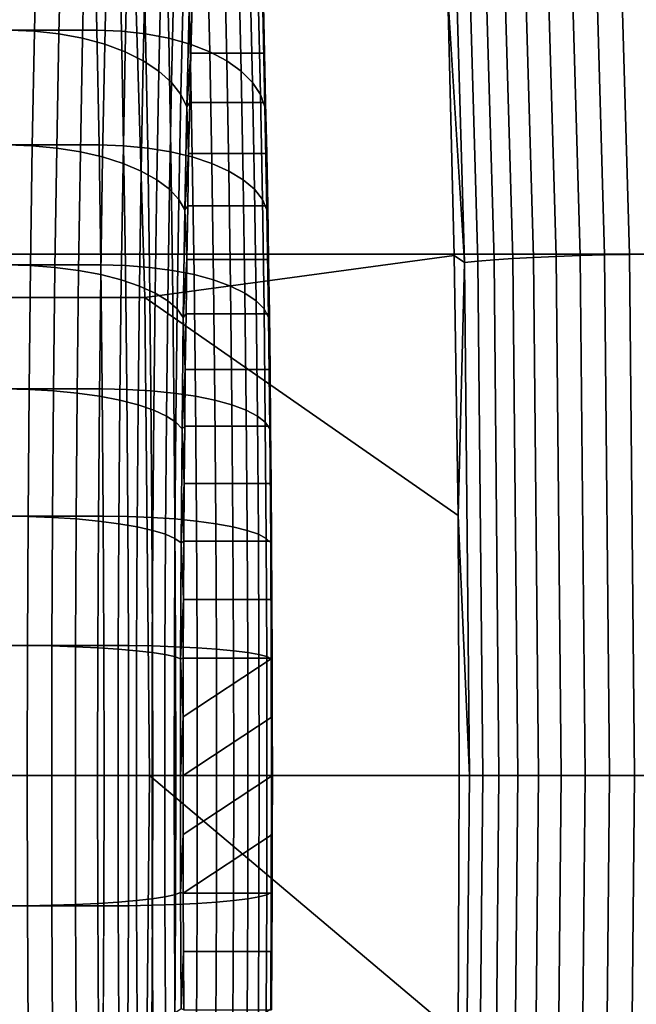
# Model space of a CAD drawing. Header units: metres. Extents: x -22 to 244, y -22 to 22.
# Tile 118 of 146: x 115.07 to 116.13, y -0.39 to 1.3. Entities that reach past the tile are written whole.
import ezdxf

# ---------------------------------------------------------------- set-up
doc = ezdxf.new("R2010")
doc.units = ezdxf.units.M
doc.layers.add('solid_10_151_113_XXX', color=7, linetype='CONTINUOUS')

msp = doc.modelspace()

# ---------------------------------------------------------------- linework, layer by layer
at = {"layer": 'solid_10_151_113_XXX'}
for points in [[(232.513443, 0.897122, 233.563477), (232.539246, 1.791403, 233.492584), (105.304863, 1.791432, 187.18306), (105.27906, 0.897127, 187.253937)], [(115.932594, 1.779853, 157.32103), (115.958229, 0.891329, 157.250595), (115.922379, 0.889406, 157.273987), (115.896797, 1.776014, 157.344254)], [(115.971375, 1.783243, 157.303131), (115.997055, 0.893026, 157.232559), (115.958229, 0.891329, 157.250595), (115.932594, 1.779853, 157.32103)], [(116.012344, 1.786115, 157.290909), (116.038063, 0.894465, 157.22023), (115.997055, 0.893026, 157.232559), (115.971375, 1.783243, 157.303131)], [(116.054665, 1.78841, 157.284637), (116.080421, 0.895614, 157.213867), (116.038063, 0.894465, 157.22023), (116.012344, 1.786115, 157.290909)], [(116.097481, 1.790082, 157.284439), (116.12326, 0.896451, 157.213608), (116.080421, 0.895614, 157.213867), (116.054665, 1.78841, 157.284637)], [(116.139908, 1.791096, 157.290298), (116.165703, 0.896959, 157.219421), (116.12326, 0.896451, 157.213608), (116.097481, 1.790082, 157.284439)], [(115.814201, 1.762623, 157.440674), (115.839584, 0.8827, 157.370926), (115.810936, 1.341719, 157.440704)], [(115.83699, 1.76731, 157.404694), (115.862442, 0.885047, 157.334763), (115.839584, 0.8827, 157.370926), (115.814201, 1.762623, 157.440674)], [(115.864708, 1.771805, 157.372345), (115.890228, 0.887298, 157.302231), (115.862442, 0.885047, 157.334763), (115.83699, 1.76731, 157.404694)], [(115.896797, 1.776014, 157.344254), (115.922379, 0.889406, 157.273987), (115.890228, 0.887298, 157.302231), (115.864708, 1.771805, 157.372345)], [(115.265411, 1.641941, 158.939529), (115.28994, 0.822342, 158.872147), (114.209297, 0.822163, 158.478806), (114.184761, 1.642162, 158.546219)], [(115.810936, 1.341719, 157.440704), (115.821854, 0.894716, 157.410706), (115.28994, 0.822342, 158.872147), (115.265411, 1.641941, 158.939529)], [(115.203148, 1.46947, 250.445236), (115.207466, 1.282254, 250.321732), (89.922874, 1.282249, 249.438782), (89.918564, 1.469464, 249.562286)], [(115.100044, 1.28071, 254.61026), (115.104347, 1.4677, 254.486908), (115.061981, 1.46947, 254.487854), (115.057663, 1.282254, 254.611359)], [(115.142166, 1.276065, 254.603958), (115.146461, 1.462377, 254.481049), (115.104347, 1.4677, 254.486908), (115.100044, 1.28071, 254.61026)], [(115.182747, 1.268407, 254.592545), (115.187019, 1.453601, 254.470383), (115.146461, 1.462377, 254.481049), (115.142166, 1.276065, 254.603958)], [(115.245354, 1.4677, 250.449142), (115.249657, 1.28071, 250.32579), (115.207466, 1.282254, 250.321732), (115.203148, 1.46947, 250.445236)], [(115.286949, 1.462377, 250.457916), (115.291245, 1.276065, 250.335022), (115.249657, 1.28071, 250.32579), (115.245354, 1.4677, 250.449142)], [(115.326668, 1.453601, 250.47139), (115.330933, 1.268407, 250.349228), (115.291245, 1.276065, 250.335022), (115.286949, 1.462377, 250.457916)], [(115.220963, 1.257893, 254.576279), (115.225197, 1.441552, 254.455124), (115.187019, 1.453601, 254.470383), (115.182747, 1.268407, 254.592545)], [(115.256035, 1.244737, 254.555466), (115.260223, 1.426476, 254.435577), (115.225197, 1.441552, 254.455124), (115.220963, 1.257893, 254.576279)], [(115.363686, 1.441552, 250.489288), (115.36792, 1.257893, 250.368118), (115.330933, 1.268407, 250.349228), (115.326668, 1.453601, 250.47139)], [(115.397263, 1.426476, 250.511215), (115.401451, 1.244737, 250.391327), (115.36792, 1.257893, 250.368118), (115.363686, 1.441552, 250.489288)], [(115.287239, 1.229208, 254.530548), (115.291374, 1.408679, 254.412155), (115.260223, 1.426476, 254.435577), (115.256035, 1.244737, 254.555466)], [(115.426704, 1.408679, 250.536758), (115.43084, 1.229208, 250.418365), (115.401451, 1.244737, 250.391327), (115.397263, 1.426476, 250.511215)], [(115.313942, 1.211622, 254.502029), (115.318016, 1.388525, 254.38533), (115.291374, 1.408679, 254.412155), (115.287239, 1.229208, 254.530548)], [(115.451416, 1.388525, 250.565384), (115.45549, 1.211622, 250.448669), (115.43084, 1.229208, 250.418365), (115.426704, 1.408679, 250.536758)], [(115.335602, 1.192338, 254.47049), (115.339615, 1.366426, 254.355652), (115.318016, 1.388525, 254.38533), (115.313942, 1.211622, 254.502029)], [(115.470886, 1.366426, 250.596497), (115.474899, 1.192338, 250.481644), (115.45549, 1.211622, 250.448669), (115.451416, 1.388525, 250.565384)], [(115.351784, 1.17175, 254.436584), (115.355721, 1.342831, 254.323715), (115.339615, 1.366426, 254.355652), (115.335602, 1.192338, 254.47049)], [(115.484726, 1.342831, 250.629471), (115.48867, 1.17175, 250.516617), (115.474899, 1.192338, 250.481644), (115.470886, 1.366426, 250.596497)], [(115.362137, 1.150276, 254.40097), (115.366013, 1.318223, 254.290176), (115.355721, 1.342831, 254.323715), (115.351784, 1.17175, 254.436584)], [(115.492653, 1.318223, 250.663635), (115.496521, 1.150276, 250.552841), (115.48867, 1.17175, 250.516617), (115.484726, 1.342831, 250.629471)], [(115.839584, 0.8827, 157.370926), (115.821854, 0.894716, 157.410706), (115.810936, 1.341719, 157.440704)], [(115.366013, 1.318223, 254.290176), (115.369026, 1.242741, 254.29129), (115.371101, 1.325292, 254.231964)], [(115.493668, 1.3253, 250.722076), (115.371101, 1.325292, 254.231964), (115.369026, 1.242741, 254.29129), (115.495735, 1.242749, 250.66275)], [(115.492653, 1.318223, 250.663635), (115.493668, 1.3253, 250.722076), (115.495735, 1.242749, 250.66275)], [(115.362137, 1.150276, 254.40097), (115.369026, 1.242741, 254.29129), (115.366013, 1.318223, 254.290176)], [(115.492653, 1.318223, 250.663635), (115.495735, 1.242749, 250.66275), (115.497673, 1.157565, 250.607315)], [(115.492653, 1.318223, 250.663635), (115.497673, 1.157565, 250.607315), (115.496521, 1.150276, 250.552841)], [(115.207466, 1.282254, 250.321732), (115.211174, 1.084714, 250.2155), (89.926582, 1.08471, 249.332535), (89.922874, 1.282249, 249.438782)], [(115.096336, 1.083408, 254.71637), (115.100044, 1.28071, 254.61026), (115.057663, 1.282254, 254.611359), (115.053955, 1.084714, 254.71759)], [(115.138474, 1.079479, 254.709686), (115.142166, 1.276065, 254.603958), (115.100044, 1.28071, 254.61026), (115.096336, 1.083408, 254.71637)], [(115.179077, 1.073001, 254.697632), (115.182747, 1.268407, 254.592545), (115.142166, 1.276065, 254.603958), (115.138474, 1.079479, 254.709686)], [(115.249657, 1.28071, 250.32579), (115.253365, 1.083408, 250.219681), (115.211174, 1.084714, 250.2155), (115.207466, 1.282254, 250.321732)], [(115.291245, 1.276065, 250.335022), (115.294937, 1.079479, 250.229294), (115.253365, 1.083408, 250.219681), (115.249657, 1.28071, 250.32579)], [(115.330933, 1.268407, 250.349228), (115.334602, 1.073001, 250.244141), (115.294937, 1.079479, 250.229294), (115.291245, 1.276065, 250.335022)], [(115.217323, 1.064106, 254.680496), (115.220963, 1.257893, 254.576279), (115.182747, 1.268407, 254.592545), (115.179077, 1.073001, 254.697632)], [(115.252434, 1.052977, 254.6586), (115.256035, 1.244737, 254.555466), (115.220963, 1.257893, 254.576279), (115.217323, 1.064106, 254.680496)], [(115.36792, 1.257893, 250.368118), (115.371559, 1.064106, 250.263901), (115.334602, 1.073001, 250.244141), (115.330933, 1.268407, 250.349228)], [(115.401451, 1.244737, 250.391327), (115.405052, 1.052977, 250.288208), (115.371559, 1.064106, 250.263901), (115.36792, 1.257893, 250.368118)], [(115.283684, 1.03984, 254.632385), (115.287239, 1.229208, 254.530548), (115.256035, 1.244737, 254.555466), (115.252434, 1.052977, 254.6586)], [(115.362137, 1.150276, 254.40097), (115.367088, 1.157556, 254.346725), (115.369026, 1.242741, 254.29129)], [(115.495735, 1.242749, 250.66275), (115.369026, 1.242741, 254.29129), (115.367088, 1.157556, 254.346725), (115.497673, 1.157565, 250.607315)], [(115.43084, 1.229208, 250.418365), (115.434395, 1.03984, 250.316528), (115.405052, 1.052977, 250.288208), (115.401451, 1.244737, 250.391327)], [(115.31044, 1.024964, 254.602417), (115.313942, 1.211622, 254.502029), (115.287239, 1.229208, 254.530548), (115.283684, 1.03984, 254.632385)], [(115.45549, 1.211622, 250.448669), (115.459, 1.024964, 250.348297), (115.434395, 1.03984, 250.316528), (115.43084, 1.229208, 250.418365)], [(115.332153, 1.008651, 254.569275), (115.335602, 1.192338, 254.47049), (115.313942, 1.211622, 254.502029), (115.31044, 1.024964, 254.602417)], [(115.474899, 1.192338, 250.481644), (115.478348, 1.008651, 250.382858), (115.459, 1.024964, 250.348297), (115.45549, 1.211622, 250.448669)], [(115.348389, 0.991234, 254.533661), (115.351784, 1.17175, 254.436584), (115.335602, 1.192338, 254.47049), (115.332153, 1.008651, 254.569275)], [(115.48867, 1.17175, 250.516617), (115.492058, 0.991234, 250.419525), (115.478348, 1.008651, 250.382858), (115.474899, 1.192338, 250.481644)], [(115.35881, 0.973069, 254.496277), (115.362137, 1.150276, 254.40097), (115.351784, 1.17175, 254.436584), (115.348389, 0.991234, 254.533661)], [(115.496521, 1.150276, 250.552841), (115.499847, 0.973069, 250.45755), (115.492058, 0.991234, 250.419525), (115.48867, 1.17175, 250.516617)], [(115.362137, 1.150276, 254.40097), (115.365295, 1.069874, 254.398178), (115.367088, 1.157556, 254.346725)], [(115.497673, 1.157565, 250.607315), (115.367088, 1.157556, 254.346725), (115.365295, 1.069874, 254.398178), (115.499474, 1.069883, 250.555862)], [(115.496521, 1.150276, 250.552841), (115.497673, 1.157565, 250.607315), (115.499474, 1.069883, 250.555862)], [(115.35881, 0.973069, 254.496277), (115.365295, 1.069874, 254.398178), (115.362137, 1.150276, 254.40097)], [(115.499847, 0.973069, 250.45755), (115.496521, 1.150276, 250.552841), (115.499474, 1.069883, 250.555862), (115.501122, 0.97997, 250.50853)], [(115.211174, 1.084714, 250.2155), (115.214249, 0.878441, 250.12738), (89.929665, 0.878437, 249.244431), (89.926582, 1.08471, 249.332535)], [(115.093262, 0.877383, 254.804382), (115.096336, 1.083408, 254.71637), (115.053955, 1.084714, 254.71759), (115.05088, 0.878441, 254.80571)], [(115.253365, 1.083408, 250.219681), (115.256439, 0.877383, 250.131668), (115.214249, 0.878441, 250.12738), (115.211174, 1.084714, 250.2155)], [(115.135414, 0.874201, 254.797363), (115.138474, 1.079479, 254.709686), (115.096336, 1.083408, 254.71637), (115.093262, 0.877383, 254.804382)], [(115.176041, 0.868955, 254.784805), (115.179077, 1.073001, 254.697632), (115.138474, 1.079479, 254.709686), (115.135414, 0.874201, 254.797363)], [(115.21431, 0.861752, 254.766937), (115.217323, 1.064106, 254.680496), (115.179077, 1.073001, 254.697632), (115.176041, 0.868955, 254.784805)], [(115.294937, 1.079479, 250.229294), (115.297997, 0.874201, 250.141602), (115.256439, 0.877383, 250.131668), (115.253365, 1.083408, 250.219681)], [(115.334602, 1.073001, 250.244141), (115.337646, 0.868955, 250.156982), (115.297997, 0.874201, 250.141602), (115.294937, 1.079479, 250.229294)], [(115.371559, 1.064106, 250.263901), (115.374573, 0.861752, 250.177475), (115.337646, 0.868955, 250.156982), (115.334602, 1.073001, 250.244141)], [(115.35881, 0.973069, 254.496277), (115.36364, 0.979961, 254.445511), (115.365295, 1.069874, 254.398178)], [(115.499474, 1.069883, 250.555862), (115.365295, 1.069874, 254.398178), (115.36364, 0.979961, 254.445511), (115.501122, 0.97997, 250.50853)], [(115.249443, 0.852739, 254.744125), (115.252434, 1.052977, 254.6586), (115.217323, 1.064106, 254.680496), (115.21431, 0.861752, 254.766937)], [(115.280731, 0.842101, 254.716858), (115.283684, 1.03984, 254.632385), (115.252434, 1.052977, 254.6586), (115.249443, 0.852739, 254.744125)], [(115.405052, 1.052977, 250.288208), (115.408035, 0.852739, 250.202667), (115.374573, 0.861752, 250.177475), (115.371559, 1.064106, 250.263901)], [(115.434395, 1.03984, 250.316528), (115.437347, 0.842101, 250.232056), (115.408035, 0.852739, 250.202667), (115.405052, 1.052977, 250.288208)], [(115.307533, 0.830053, 254.685669), (115.31044, 1.024964, 254.602417), (115.283684, 1.03984, 254.632385), (115.280731, 0.842101, 254.716858)], [(115.459, 1.024964, 250.348297), (115.461906, 0.830053, 250.26503), (115.437347, 0.842101, 250.232056), (115.434395, 1.03984, 250.316528)], [(115.329292, 0.816842, 254.651215), (115.332153, 1.008651, 254.569275), (115.31044, 1.024964, 254.602417), (115.307533, 0.830053, 254.685669)], [(115.478348, 1.008651, 250.382858), (115.481209, 0.816842, 250.300934), (115.461906, 0.830053, 250.26503), (115.459, 1.024964, 250.348297)], [(115.345581, 0.802737, 254.614182), (115.348389, 0.991234, 254.533661), (115.332153, 1.008651, 254.569275), (115.329292, 0.816842, 254.651215)], [(115.492058, 0.991234, 250.419525), (115.494873, 0.802737, 250.339005), (115.481209, 0.816842, 250.300934), (115.478348, 1.008651, 250.382858)], [(115.356049, 0.788026, 254.575317), (115.35881, 0.973069, 254.496277), (115.348389, 0.991234, 254.533661), (115.345581, 0.802737, 254.614182)], [(115.499847, 0.973069, 250.45755), (115.502609, 0.788026, 250.378494), (115.494873, 0.802737, 250.339005), (115.492058, 0.991234, 250.419525)], [(115.356049, 0.788026, 254.575317), (115.362137, 0.887971, 254.488632), (115.35881, 0.973069, 254.496277)], [(115.35881, 0.973069, 254.496277), (115.362137, 0.887971, 254.488632), (115.36364, 0.979961, 254.445511)], [(115.501122, 0.97997, 250.50853), (115.36364, 0.979961, 254.445511), (115.362137, 0.887971, 254.488632), (115.502632, 0.887979, 250.465408)], [(115.499847, 0.973069, 250.45755), (115.501122, 0.97997, 250.50853), (115.502632, 0.887979, 250.465408)], [(115.502609, 0.788026, 250.378494), (115.499847, 0.973069, 250.45755), (115.502632, 0.887979, 250.465408), (115.503983, 0.794052, 250.426559)], [(105.27906, 0.897127, 187.253937), (105.270454, 0, 187.277603), (232.504837, 0, 233.587128), (232.513443, 0.897122, 233.563477)], [(115.821854, 0.894716, 157.410706), (115.828407, 0.447394, 157.392715), (115.28994, 0.822342, 158.872147)], [(115.356049, 0.788026, 254.575317), (115.360779, 0.794044, 254.527466), (115.362137, 0.887971, 254.488632)], [(115.502632, 0.887979, 250.465408), (115.362137, 0.887971, 254.488632), (115.360779, 0.794044, 254.527466), (115.503983, 0.794052, 250.426559)], [(115.839584, 0.8827, 157.370926), (115.828407, 0.447394, 157.392715), (115.821854, 0.894716, 157.410706)], [(115.839584, 0.8827, 157.370926), (115.848053, 0, 157.347656), (115.828407, 0.447394, 157.392715)], [(115.862442, 0.885047, 157.334763), (115.870934, 0, 157.311432), (115.848053, 0, 157.347656), (115.839584, 0.8827, 157.370926)], [(115.890228, 0.887298, 157.302231), (115.898743, 0, 157.278839), (115.870934, 0, 157.311432), (115.862442, 0.885047, 157.334763)], [(115.922379, 0.889406, 157.273987), (115.930908, 0, 157.250534), (115.898743, 0, 157.278839), (115.890228, 0.887298, 157.302231)], [(115.958229, 0.891329, 157.250595), (115.966782, 0, 157.227097), (115.930908, 0, 157.250534), (115.922379, 0.889406, 157.273987)], [(115.997055, 0.893026, 157.232559), (116.005623, 0, 157.209015), (115.966782, 0, 157.227097), (115.958229, 0.891329, 157.250595)], [(116.038063, 0.894465, 157.22023), (116.046646, 0, 157.196655), (116.005623, 0, 157.209015), (115.997055, 0.893026, 157.232559)], [(116.080421, 0.895614, 157.213867), (116.089012, 0, 157.190262), (116.046646, 0, 157.196655), (116.038063, 0.894465, 157.22023)], [(116.12326, 0.896451, 157.213608), (116.131859, 0, 157.189972), (116.089012, 0, 157.190262), (116.080421, 0.895614, 157.213867)], [(116.165703, 0.896959, 157.219421), (116.174309, 0, 157.195786), (116.131859, 0, 157.189972), (116.12326, 0.896451, 157.213608)], [(115.214249, 0.878441, 250.12738), (115.216667, 0.665095, 250.058105), (89.932083, 0.665092, 249.175156), (89.929665, 0.878437, 249.244431)], [(115.090851, 0.664294, 254.873581), (115.093262, 0.877383, 254.804382), (115.05088, 0.878441, 254.80571), (115.048462, 0.665095, 254.874985)], [(115.133003, 0.661885, 254.866318), (115.135414, 0.874201, 254.797363), (115.093262, 0.877383, 254.804382), (115.090851, 0.664294, 254.873581)], [(115.173645, 0.657913, 254.853333), (115.176041, 0.868955, 254.784805), (115.135414, 0.874201, 254.797363), (115.133003, 0.661885, 254.866318)], [(115.211937, 0.652459, 254.8349), (115.21431, 0.861752, 254.766937), (115.176041, 0.868955, 254.784805), (115.173645, 0.657913, 254.853333)], [(115.256439, 0.877383, 250.131668), (115.258858, 0.664294, 250.062469), (115.216667, 0.665095, 250.058105), (115.214249, 0.878441, 250.12738)], [(115.297997, 0.874201, 250.141602), (115.3004, 0.661885, 250.072662), (115.258858, 0.664294, 250.062469), (115.256439, 0.877383, 250.131668)], [(115.337646, 0.868955, 250.156982), (115.340034, 0.657913, 250.08844), (115.3004, 0.661885, 250.072662), (115.297997, 0.874201, 250.141602)], [(115.374573, 0.861752, 250.177475), (115.376945, 0.652459, 250.109512), (115.340034, 0.657913, 250.08844), (115.337646, 0.868955, 250.156982)], [(115.247101, 0.645636, 254.811386), (115.249443, 0.852739, 254.744125), (115.21431, 0.861752, 254.766937), (115.211937, 0.652459, 254.8349)], [(115.278412, 0.637581, 254.783264), (115.280731, 0.842101, 254.716858), (115.249443, 0.852739, 254.744125), (115.247101, 0.645636, 254.811386)], [(115.408035, 0.852739, 250.202667), (115.410385, 0.645636, 250.135422), (115.376945, 0.652459, 250.109512), (115.374573, 0.861752, 250.177475)], [(115.437347, 0.842101, 250.232056), (115.439667, 0.637581, 250.165649), (115.410385, 0.645636, 250.135422), (115.408035, 0.852739, 250.202667)], [(115.305244, 0.628459, 254.751129), (115.307533, 0.830053, 254.685669), (115.280731, 0.842101, 254.716858), (115.278412, 0.637581, 254.783264)], [(115.327042, 0.618456, 254.715637), (115.329292, 0.816842, 254.651215), (115.307533, 0.830053, 254.685669), (115.305244, 0.628459, 254.751129)], [(115.461906, 0.830053, 250.26503), (115.464188, 0.628459, 250.19957), (115.439667, 0.637581, 250.165649), (115.437347, 0.842101, 250.232056)], [(115.481209, 0.816842, 250.300934), (115.483459, 0.618456, 250.236511), (115.464188, 0.628459, 250.19957), (115.461906, 0.830053, 250.26503)], [(115.28994, 0.822342, 158.872147), (115.298126, 0, 158.849655), (114.217476, 0, 158.456329), (114.209297, 0.822163, 158.478806)], [(115.828407, 0.447394, 157.392715), (115.830582, 0, 157.386734), (115.298126, 0, 158.849655), (115.28994, 0.822342, 158.872147)], [(115.343369, 0.607777, 254.67749), (115.345581, 0.802737, 254.614182), (115.329292, 0.816842, 254.651215), (115.327042, 0.618456, 254.715637)], [(115.494873, 0.802737, 250.339005), (115.497086, 0.607777, 250.275696), (115.483459, 0.618456, 250.236511), (115.481209, 0.816842, 250.300934)], [(115.353882, 0.596639, 254.637466), (115.356049, 0.788026, 254.575317), (115.345581, 0.802737, 254.614182), (115.343369, 0.607777, 254.67749)], [(115.502609, 0.788026, 250.378494), (115.504776, 0.596639, 250.31636), (115.497086, 0.607777, 250.275696), (115.494873, 0.802737, 250.339005)], [(115.353882, 0.596639, 254.637466), (115.359573, 0.698405, 254.561951), (115.356049, 0.788026, 254.575317)], [(115.356049, 0.788026, 254.575317), (115.359573, 0.698405, 254.561951), (115.360779, 0.794044, 254.527466)], [(115.503983, 0.794052, 250.426559), (115.360779, 0.794044, 254.527466), (115.359573, 0.698405, 254.561951), (115.505188, 0.698414, 250.39209)], [(115.502609, 0.788026, 250.378494), (115.503983, 0.794052, 250.426559), (115.505188, 0.698414, 250.39209)], [(115.504776, 0.596639, 250.31636), (115.502609, 0.788026, 250.378494), (115.505188, 0.698414, 250.39209), (115.506241, 0.60123, 250.362061)], [(115.353882, 0.596639, 254.637466), (115.358528, 0.60122, 254.59198), (115.359573, 0.698405, 254.561951)], [(115.505188, 0.698414, 250.39209), (115.359573, 0.698405, 254.561951), (115.358528, 0.60122, 254.59198), (115.506241, 0.60123, 250.362061)], [(115.216667, 0.665095, 250.058105), (115.218414, 0.446394, 250.008224), (89.933823, 0.446392, 249.125259), (89.932083, 0.665092, 249.175156)], [(115.089111, 0.445857, 254.923401), (115.090851, 0.664294, 254.873581), (115.048462, 0.665095, 254.874985), (115.046715, 0.446394, 254.924866)], [(115.131271, 0.44424, 254.915955), (115.133003, 0.661885, 254.866318), (115.090851, 0.664294, 254.873581), (115.089111, 0.445857, 254.923401)], [(115.171921, 0.441574, 254.902679), (115.173645, 0.657913, 254.853333), (115.133003, 0.661885, 254.866318), (115.131271, 0.44424, 254.915955)], [(115.258858, 0.664294, 250.062469), (115.260597, 0.445857, 250.01265), (115.218414, 0.446394, 250.008224), (115.216667, 0.665095, 250.058105)], [(115.3004, 0.661885, 250.072662), (115.302139, 0.44424, 250.02301), (115.260597, 0.445857, 250.01265), (115.258858, 0.664294, 250.062469)], [(115.340034, 0.657913, 250.08844), (115.341759, 0.441574, 250.039093), (115.302139, 0.44424, 250.02301), (115.3004, 0.661885, 250.072662)], [(115.210228, 0.437913, 254.883835), (115.211937, 0.652459, 254.8349), (115.173645, 0.657913, 254.853333), (115.171921, 0.441574, 254.902679)], [(115.245407, 0.433333, 254.859802), (115.247101, 0.645636, 254.811386), (115.211937, 0.652459, 254.8349), (115.210228, 0.437913, 254.883835)], [(115.276741, 0.427927, 254.8311), (115.278412, 0.637581, 254.783264), (115.247101, 0.645636, 254.811386), (115.245407, 0.433333, 254.859802)], [(115.376945, 0.652459, 250.109512), (115.378654, 0.437913, 250.060562), (115.341759, 0.441574, 250.039093), (115.340034, 0.657913, 250.08844)], [(115.410385, 0.645636, 250.135422), (115.412079, 0.433333, 250.08699), (115.378654, 0.437913, 250.060562), (115.376945, 0.652459, 250.109512)], [(115.439667, 0.637581, 250.165649), (115.441338, 0.427927, 250.117813), (115.412079, 0.433333, 250.08699), (115.410385, 0.645636, 250.135422)], [(115.303596, 0.421805, 254.798279), (115.305244, 0.628459, 254.751129), (115.278412, 0.637581, 254.783264), (115.276741, 0.427927, 254.8311)], [(115.325424, 0.415092, 254.762024), (115.327042, 0.618456, 254.715637), (115.305244, 0.628459, 254.751129), (115.303596, 0.421805, 254.798279)], [(115.464188, 0.628459, 250.19957), (115.465836, 0.421805, 250.152435), (115.441338, 0.427927, 250.117813), (115.439667, 0.637581, 250.165649)], [(115.483459, 0.618456, 250.236511), (115.485077, 0.415092, 250.190125), (115.465836, 0.421805, 250.152435), (115.464188, 0.628459, 250.19957)], [(115.341774, 0.407924, 254.723068), (115.343369, 0.607777, 254.67749), (115.327042, 0.618456, 254.715637), (115.325424, 0.415092, 254.762024)], [(115.497086, 0.607777, 250.275696), (115.498672, 0.407924, 250.230118), (115.485077, 0.415092, 250.190125), (115.483459, 0.618456, 250.236511)], [(115.352318, 0.400449, 254.68222), (115.353882, 0.596639, 254.637466), (115.343369, 0.607777, 254.67749), (115.341774, 0.407924, 254.723068)], [(115.352318, 0.400449, 254.68222), (115.357635, 0.502665, 254.617523), (115.353882, 0.596639, 254.637466)], [(115.353882, 0.596639, 254.637466), (115.357635, 0.502665, 254.617523), (115.358528, 0.60122, 254.59198)], [(115.506241, 0.60123, 250.362061), (115.358528, 0.60122, 254.59198), (115.357635, 0.502665, 254.617523), (115.507126, 0.502676, 250.336517)], [(115.504776, 0.596639, 250.31636), (115.50634, 0.400449, 250.271606), (115.498672, 0.407924, 250.230118), (115.497086, 0.607777, 250.275696)], [(115.504776, 0.596639, 250.31636), (115.506241, 0.60123, 250.362061), (115.507126, 0.502676, 250.336517)], [(115.50634, 0.400449, 250.271606), (115.504776, 0.596639, 250.31636), (115.507126, 0.502676, 250.336517), (115.507858, 0.403127, 250.315582)], [(115.352318, 0.400449, 254.68222), (115.356903, 0.403117, 254.638443), (115.357635, 0.502665, 254.617523)], [(115.507126, 0.502676, 250.336517), (115.357635, 0.502665, 254.617523), (115.356903, 0.403117, 254.638443), (115.507858, 0.403127, 250.315582)], [(115.218414, 0.446394, 250.008224), (115.21946, 0.224099, 249.978134), (89.934875, 0.224098, 249.095169), (89.933823, 0.446392, 249.125259)], [(115.088058, 0.223829, 254.953461), (115.089111, 0.445857, 254.923401), (115.046715, 0.446394, 254.924866), (115.04567, 0.224099, 254.954971)], [(115.130226, 0.223018, 254.945908), (115.131271, 0.44424, 254.915955), (115.089111, 0.445857, 254.923401), (115.088058, 0.223829, 254.953461)], [(115.170883, 0.221679, 254.932449), (115.171921, 0.441574, 254.902679), (115.131271, 0.44424, 254.915955), (115.130226, 0.223018, 254.945908)], [(115.209198, 0.219842, 254.913361), (115.210228, 0.437913, 254.883835), (115.171921, 0.441574, 254.902679), (115.170883, 0.221679, 254.932449)], [(115.260597, 0.445857, 250.01265), (115.261642, 0.223829, 249.98259), (115.21946, 0.224099, 249.978134), (115.218414, 0.446394, 250.008224)], [(115.302139, 0.44424, 250.02301), (115.303185, 0.223018, 249.993073), (115.261642, 0.223829, 249.98259), (115.260597, 0.445857, 250.01265)], [(115.341759, 0.441574, 250.039093), (115.342796, 0.221679, 250.009323), (115.303185, 0.223018, 249.993073), (115.302139, 0.44424, 250.02301)], [(115.378654, 0.437913, 250.060562), (115.379692, 0.219842, 250.031052), (115.342796, 0.221679, 250.009323), (115.341759, 0.441574, 250.039093)], [(115.848053, 0, 157.347656), (115.830582, 0, 157.386734), (115.828407, 0.447394, 157.392715)], [(115.244385, 0.217543, 254.889023), (115.245407, 0.433333, 254.859802), (115.210228, 0.437913, 254.883835), (115.209198, 0.219842, 254.913361)], [(115.275734, 0.214828, 254.85994), (115.276741, 0.427927, 254.8311), (115.245407, 0.433333, 254.859802), (115.244385, 0.217543, 254.889023)], [(115.302605, 0.211755, 254.826706), (115.303596, 0.421805, 254.798279), (115.276741, 0.427927, 254.8311), (115.275734, 0.214828, 254.85994)], [(115.412079, 0.433333, 250.08699), (115.413094, 0.217543, 250.05777), (115.379692, 0.219842, 250.031052), (115.378654, 0.437913, 250.060562)], [(115.441338, 0.427927, 250.117813), (115.442345, 0.214828, 250.088974), (115.413094, 0.217543, 250.05777), (115.412079, 0.433333, 250.08699)], [(115.465836, 0.421805, 250.152435), (115.466827, 0.211755, 250.123993), (115.442345, 0.214828, 250.088974), (115.441338, 0.427927, 250.117813)], [(115.324448, 0.208385, 254.790009), (115.325424, 0.415092, 254.762024), (115.303596, 0.421805, 254.798279), (115.302605, 0.211755, 254.826706)], [(115.340813, 0.204786, 254.750565), (115.341774, 0.407924, 254.723068), (115.325424, 0.415092, 254.762024), (115.324448, 0.208385, 254.790009)], [(115.351379, 0.201034, 254.709213), (115.352318, 0.400449, 254.68222), (115.341774, 0.407924, 254.723068), (115.340813, 0.204786, 254.750565)], [(115.485077, 0.415092, 250.190125), (115.486053, 0.208385, 250.16214), (115.466827, 0.211755, 250.123993), (115.465836, 0.421805, 250.152435)], [(115.498672, 0.407924, 250.230118), (115.499634, 0.204786, 250.202621), (115.486053, 0.208385, 250.16214), (115.485077, 0.415092, 250.190125)], [(115.50634, 0.400449, 250.271606), (115.507286, 0.201034, 250.244598), (115.499634, 0.204786, 250.202621), (115.498672, 0.407924, 250.230118)], [(115.351379, 0.201034, 254.709213), (115.356331, 0.302779, 254.654755), (115.352318, 0.400449, 254.68222)], [(115.352318, 0.400449, 254.68222), (115.356331, 0.302779, 254.654755), (115.356903, 0.403117, 254.638443)], [(115.507858, 0.403127, 250.315582), (115.356903, 0.403117, 254.638443), (115.356331, 0.302779, 254.654755), (115.50843, 0.302788, 250.299286)], [(115.50634, 0.400449, 250.271606), (115.507858, 0.403127, 250.315582), (115.50843, 0.302788, 250.299286)], [(115.507286, 0.201034, 250.244598), (115.50634, 0.400449, 250.271606), (115.50843, 0.302788, 250.299286), (115.508835, 0.201943, 250.287643)], [(115.351379, 0.201034, 254.709213), (115.355927, 0.201936, 254.666397), (115.356331, 0.302779, 254.654755)], [(115.50843, 0.302788, 250.299286), (115.356331, 0.302779, 254.654755), (115.355927, 0.201936, 254.666397), (115.508835, 0.201943, 250.287643)], [(115.21946, 0.224099, 249.978134), (115.21981, 0, 249.968063), (89.935226, 0, 249.085114), (89.934875, 0.224098, 249.095169)], [(115.087708, 0, 254.963501), (115.088058, 0.223829, 254.953461), (115.04567, 0.224099, 254.954971), (115.045319, 0, 254.965027)], [(115.088058, 0.223829, 254.953461), (115.087708, 0, 254.963501), (115.129875, 0, 254.955917), (115.130226, 0.223018, 254.945908)], [(115.130226, 0.223018, 254.945908), (115.129875, 0, 254.955917), (115.170532, 0, 254.942398), (115.170883, 0.221679, 254.932449)], [(115.170883, 0.221679, 254.932449), (115.170532, 0, 254.942398), (115.208847, 0, 254.923218), (115.209198, 0.219842, 254.913361)], [(115.261642, 0.223829, 249.98259), (115.261993, 0, 249.972549), (115.21981, 0, 249.968063), (115.21946, 0.224099, 249.978134)], [(115.303185, 0.223018, 249.993073), (115.303535, 0, 249.983063), (115.261993, 0, 249.972549), (115.261642, 0.223829, 249.98259)], [(115.342796, 0.221679, 250.009323), (115.343147, 0, 249.999374), (115.303535, 0, 249.983063), (115.303185, 0.223018, 249.993073)], [(115.379692, 0.219842, 250.031052), (115.380035, 0, 250.021179), (115.343147, 0, 249.999374), (115.342796, 0.221679, 250.009323)], [(115.209198, 0.219842, 254.913361), (115.208847, 0, 254.923218), (115.244041, 0, 254.898788), (115.244385, 0.217543, 254.889023)], [(115.244385, 0.217543, 254.889023), (115.244041, 0, 254.898788), (115.275398, 0, 254.869583), (115.275734, 0.214828, 254.85994)], [(115.275734, 0.214828, 254.85994), (115.275398, 0, 254.869583), (115.302277, 0, 254.836212), (115.302605, 0.211755, 254.826706)], [(115.302605, 0.211755, 254.826706), (115.302277, 0, 254.836212), (115.32412, 0, 254.799362), (115.324448, 0.208385, 254.790009)], [(115.324448, 0.208385, 254.790009), (115.32412, 0, 254.799362), (115.340492, 0, 254.759766), (115.340813, 0.204786, 254.750565)], [(115.340813, 0.204786, 254.750565), (115.340492, 0, 254.759766), (115.351059, 0, 254.718246), (115.351379, 0.201034, 254.709213)], [(115.413094, 0.217543, 250.05777), (115.413437, 0, 250.048019), (115.380035, 0, 250.021179), (115.379692, 0.219842, 250.031052)], [(115.442345, 0.214828, 250.088974), (115.44268, 0, 250.07933), (115.413437, 0, 250.048019), (115.413094, 0.217543, 250.05777)], [(115.466827, 0.211755, 250.123993), (115.467163, 0, 250.114487), (115.44268, 0, 250.07933), (115.442345, 0.214828, 250.088974)], [(115.486053, 0.208385, 250.16214), (115.486382, 0, 250.152786), (115.467163, 0, 250.114487), (115.466827, 0.211755, 250.123993)], [(115.499634, 0.204786, 250.202621), (115.499954, 0, 250.19342), (115.486382, 0, 250.152786), (115.486053, 0.208385, 250.16214)], [(115.507286, 0.201034, 250.244598), (115.507599, 0, 250.23558), (115.499954, 0, 250.19342), (115.499634, 0.204786, 250.202621)], [(115.351379, 0.201034, 254.709213), (115.351059, 0, 254.718246), (115.355682, 0.100987, 254.67337)], [(115.351379, 0.201034, 254.709213), (115.355682, 0.100987, 254.67337), (115.355927, 0.201936, 254.666397)], [(115.508835, 0.201943, 250.287643), (115.355682, 0.100987, 254.67337), (115.355606, 0, 254.675674), (115.509079, 0.100991, 250.28067)], [(115.508835, 0.201943, 250.287643), (115.355927, 0.201936, 254.666397), (115.355682, 0.100987, 254.67337)], [(115.507286, 0.201034, 250.244598), (115.508835, 0.201943, 250.287643), (115.509079, 0.100991, 250.28067)], [(115.507599, 0, 250.23558), (115.507286, 0.201034, 250.244598), (115.509079, 0.100991, 250.28067), (115.509163, 0, 250.278351)], [(115.351059, 0, 254.718246), (115.355606, 0, 254.675674), (115.355682, 0.100987, 254.67337)], [(115.355682, -0.100991, 254.67337), (115.509163, 0, 250.278351), (115.509079, 0.100991, 250.28067), (115.355606, 0, 254.675674)], [(89.934875, -0.224098, 249.095169), (89.935226, 0, 249.085114), (115.21981, 0, 249.968063), (115.21946, -0.224099, 249.978134)], [(115.088058, -0.223829, 254.953461), (115.087708, 0, 254.963501), (115.045319, 0, 254.965027), (115.04567, -0.224099, 254.954971)], [(115.130226, -0.223018, 254.945908), (115.129875, 0, 254.955917), (115.087708, 0, 254.963501), (115.088058, -0.223829, 254.953461)], [(115.170883, -0.221679, 254.932449), (115.170532, 0, 254.942398), (115.129875, 0, 254.955917), (115.130226, -0.223018, 254.945908)], [(115.209198, -0.219842, 254.913361), (115.208847, 0, 254.923218), (115.170532, 0, 254.942398), (115.170883, -0.221679, 254.932449)], [(115.244385, -0.217543, 254.889023), (115.244041, 0, 254.898788), (115.208847, 0, 254.923218), (115.209198, -0.219842, 254.913361)], [(115.261993, 0, 249.972549), (115.261642, -0.223829, 249.98259), (115.21946, -0.224099, 249.978134), (115.21981, 0, 249.968063)], [(115.275734, -0.214828, 254.85994), (115.275398, 0, 254.869583), (115.244041, 0, 254.898788), (115.244385, -0.217543, 254.889023)], [(115.302605, -0.211755, 254.826706), (115.302277, 0, 254.836212), (115.275398, 0, 254.869583), (115.275734, -0.214828, 254.85994)], [(115.830582, 0, 157.386734), (115.828407, -0.447402, 157.392715), (115.298126, 0, 158.849655)], [(115.324448, -0.208385, 254.790009), (115.32412, 0, 254.799362), (115.302277, 0, 254.836212), (115.302605, -0.211755, 254.826706)], [(115.340813, -0.204786, 254.750565), (115.340492, 0, 254.759766), (115.32412, 0, 254.799362), (115.324448, -0.208385, 254.790009)], [(115.351379, -0.201034, 254.709213), (115.351059, 0, 254.718246), (115.340492, 0, 254.759766), (115.340813, -0.204786, 254.750565)], [(115.351059, 0, 254.718246), (115.351379, -0.201034, 254.709213), (115.355682, -0.100991, 254.67337), (115.355606, 0, 254.675674)], [(115.355927, -0.201943, 254.666397), (115.509079, -0.100987, 250.28067), (115.509163, 0, 250.278351), (115.355682, -0.100991, 254.67337)], [(115.507599, 0, 250.23558), (115.509163, 0, 250.278351), (115.509079, -0.100987, 250.28067)], [(115.848053, 0, 157.347656), (115.839584, -0.8827, 157.370926), (115.828407, -0.447402, 157.392715), (115.830582, 0, 157.386734)], [(116.131859, 0, 157.189972), (116.12326, -0.896451, 157.213608), (116.080421, -0.895614, 157.213867), (116.089012, 0, 157.190262)], [(116.174309, 0, 157.195786), (116.165703, -0.896959, 157.219421), (116.12326, -0.896451, 157.213608), (116.131859, 0, 157.189972)], [(232.513443, -0.897122, 233.563477), (232.504837, 0, 233.587128), (105.270454, 0, 187.277603), (105.27906, -0.897127, 187.253937)], [(115.298126, 0, 158.849655), (115.28994, -0.822342, 158.872147), (114.209297, -0.822163, 158.478806), (114.217476, 0, 158.456329)], [(115.303535, 0, 249.983063), (115.303185, -0.223018, 249.993073), (115.261642, -0.223829, 249.98259), (115.261993, 0, 249.972549)], [(115.821854, -0.894734, 157.410721), (115.28994, -0.822342, 158.872147), (115.298126, 0, 158.849655), (115.828407, -0.447402, 157.392715)], [(115.343147, 0, 249.999374), (115.342796, -0.221679, 250.009323), (115.303185, -0.223018, 249.993073), (115.303535, 0, 249.983063)], [(115.380035, 0, 250.021179), (115.379692, -0.219842, 250.031052), (115.342796, -0.221679, 250.009323), (115.343147, 0, 249.999374)], [(115.413437, 0, 250.048019), (115.413094, -0.217543, 250.05777), (115.379692, -0.219842, 250.031052), (115.380035, 0, 250.021179)], [(115.44268, 0, 250.07933), (115.442345, -0.214828, 250.088974), (115.413094, -0.217543, 250.05777), (115.413437, 0, 250.048019)], [(115.467163, 0, 250.114487), (115.466827, -0.211755, 250.123993), (115.442345, -0.214828, 250.088974), (115.44268, 0, 250.07933)], [(115.486382, 0, 250.152786), (115.486053, -0.208385, 250.16214), (115.466827, -0.211755, 250.123993), (115.467163, 0, 250.114487)], [(115.499954, 0, 250.19342), (115.499634, -0.204786, 250.202621), (115.486053, -0.208385, 250.16214), (115.486382, 0, 250.152786)], [(115.507599, 0, 250.23558), (115.507286, -0.201034, 250.244598), (115.499634, -0.204786, 250.202621), (115.499954, 0, 250.19342)], [(115.507599, 0, 250.23558), (115.509079, -0.100987, 250.28067), (115.507286, -0.201034, 250.244598)], [(115.870934, 0, 157.311432), (115.862442, -0.885047, 157.334763), (115.839584, -0.8827, 157.370926), (115.848053, 0, 157.347656)], [(115.898743, 0, 157.278839), (115.890228, -0.887298, 157.302231), (115.862442, -0.885047, 157.334763), (115.870934, 0, 157.311432)], [(115.930908, 0, 157.250534), (115.922379, -0.889406, 157.273987), (115.890228, -0.887298, 157.302231), (115.898743, 0, 157.278839)], [(115.966782, 0, 157.227097), (115.958229, -0.891329, 157.250595), (115.922379, -0.889406, 157.273987), (115.930908, 0, 157.250534)], [(116.005623, 0, 157.209015), (115.997055, -0.893026, 157.232559), (115.958229, -0.891329, 157.250595), (115.966782, 0, 157.227097)], [(116.046646, 0, 157.196655), (116.038063, -0.894465, 157.22023), (115.997055, -0.893026, 157.232559), (116.005623, 0, 157.209015)], [(116.089012, 0, 157.190262), (116.080421, -0.895614, 157.213867), (116.038063, -0.894465, 157.22023), (116.046646, 0, 157.196655)], [(115.351379, -0.201034, 254.709213), (115.355927, -0.201943, 254.666397), (115.355682, -0.100991, 254.67337)], [(115.355927, -0.201943, 254.666397), (115.508835, -0.201936, 250.287643), (115.509079, -0.100987, 250.28067)], [(115.507286, -0.201034, 250.244598), (115.509079, -0.100987, 250.28067), (115.508835, -0.201936, 250.287643)], [(115.352318, -0.400449, 254.68222), (115.351379, -0.201034, 254.709213), (115.340813, -0.204786, 254.750565), (115.341774, -0.407924, 254.723068)], [(115.351379, -0.201034, 254.709213), (115.352318, -0.400449, 254.68222), (115.356331, -0.302788, 254.654755), (115.355927, -0.201943, 254.666397)], [(115.356331, -0.302788, 254.654755), (115.50843, -0.302779, 250.299286), (115.508835, -0.201936, 250.287643), (115.355927, -0.201943, 254.666397)], [(115.507286, -0.201034, 250.244598), (115.50634, -0.400449, 250.271606), (115.498672, -0.407924, 250.230118), (115.499634, -0.204786, 250.202621)], [(115.507286, -0.201034, 250.244598), (115.50843, -0.302779, 250.299286), (115.50634, -0.400449, 250.271606)], [(115.507286, -0.201034, 250.244598), (115.508835, -0.201936, 250.287643), (115.50843, -0.302779, 250.299286)], [(115.210228, -0.437913, 254.883835), (115.209198, -0.219842, 254.913361), (115.170883, -0.221679, 254.932449), (115.171921, -0.441574, 254.902679)], [(115.245407, -0.433333, 254.859802), (115.244385, -0.217543, 254.889023), (115.209198, -0.219842, 254.913361), (115.210228, -0.437913, 254.883835)], [(115.276741, -0.427927, 254.8311), (115.275734, -0.214828, 254.85994), (115.244385, -0.217543, 254.889023), (115.245407, -0.433333, 254.859802)], [(115.303596, -0.421805, 254.798279), (115.302605, -0.211755, 254.826706), (115.275734, -0.214828, 254.85994), (115.276741, -0.427927, 254.8311)], [(115.325424, -0.415092, 254.762024), (115.324448, -0.208385, 254.790009), (115.302605, -0.211755, 254.826706), (115.303596, -0.421805, 254.798279)], [(115.341774, -0.407924, 254.723068), (115.340813, -0.204786, 254.750565), (115.324448, -0.208385, 254.790009), (115.325424, -0.415092, 254.762024)], [(115.379692, -0.219842, 250.031052), (115.378654, -0.437913, 250.060562), (115.341759, -0.441574, 250.039093), (115.342796, -0.221679, 250.009323)], [(115.413094, -0.217543, 250.05777), (115.412079, -0.433333, 250.08699), (115.378654, -0.437913, 250.060562), (115.379692, -0.219842, 250.031052)], [(115.442345, -0.214828, 250.088974), (115.441338, -0.427927, 250.117813), (115.412079, -0.433333, 250.08699), (115.413094, -0.217543, 250.05777)], [(115.466827, -0.211755, 250.123993), (115.465836, -0.421805, 250.152435), (115.441338, -0.427927, 250.117813), (115.442345, -0.214828, 250.088974)], [(115.486053, -0.208385, 250.16214), (115.485077, -0.415092, 250.190125), (115.465836, -0.421805, 250.152435), (115.466827, -0.211755, 250.123993)], [(115.499634, -0.204786, 250.202621), (115.498672, -0.407924, 250.230118), (115.485077, -0.415092, 250.190125), (115.486053, -0.208385, 250.16214)], [(115.21946, -0.224099, 249.978134), (115.218414, -0.446394, 250.008224), (89.933823, -0.446392, 249.125259), (89.934875, -0.224098, 249.095169)], [(115.089111, -0.445857, 254.923401), (115.088058, -0.223829, 254.953461), (115.04567, -0.224099, 254.954971), (115.046715, -0.446394, 254.924866)], [(115.131271, -0.44424, 254.915955), (115.130226, -0.223018, 254.945908), (115.088058, -0.223829, 254.953461), (115.089111, -0.445857, 254.923401)], [(115.171921, -0.441574, 254.902679), (115.170883, -0.221679, 254.932449), (115.130226, -0.223018, 254.945908), (115.131271, -0.44424, 254.915955)], [(115.261642, -0.223829, 249.98259), (115.260597, -0.445857, 250.01265), (115.218414, -0.446394, 250.008224), (115.21946, -0.224099, 249.978134)], [(115.303185, -0.223018, 249.993073), (115.302139, -0.44424, 250.02301), (115.260597, -0.445857, 250.01265), (115.261642, -0.223829, 249.98259)], [(115.342796, -0.221679, 250.009323), (115.341759, -0.441574, 250.039093), (115.302139, -0.44424, 250.02301), (115.303185, -0.223018, 249.993073)], [(115.352318, -0.400449, 254.68222), (115.356903, -0.403127, 254.638443), (115.356331, -0.302788, 254.654755)], [(115.356903, -0.403127, 254.638443), (115.507858, -0.403117, 250.315582), (115.50843, -0.302779, 250.299286), (115.356331, -0.302788, 254.654755)], [(115.50634, -0.400449, 250.271606), (115.50843, -0.302779, 250.299286), (115.507858, -0.403117, 250.315582)]]:
    msp.add_3dface(points, dxfattribs=at)

doc.saveas('drawing.dxf')
